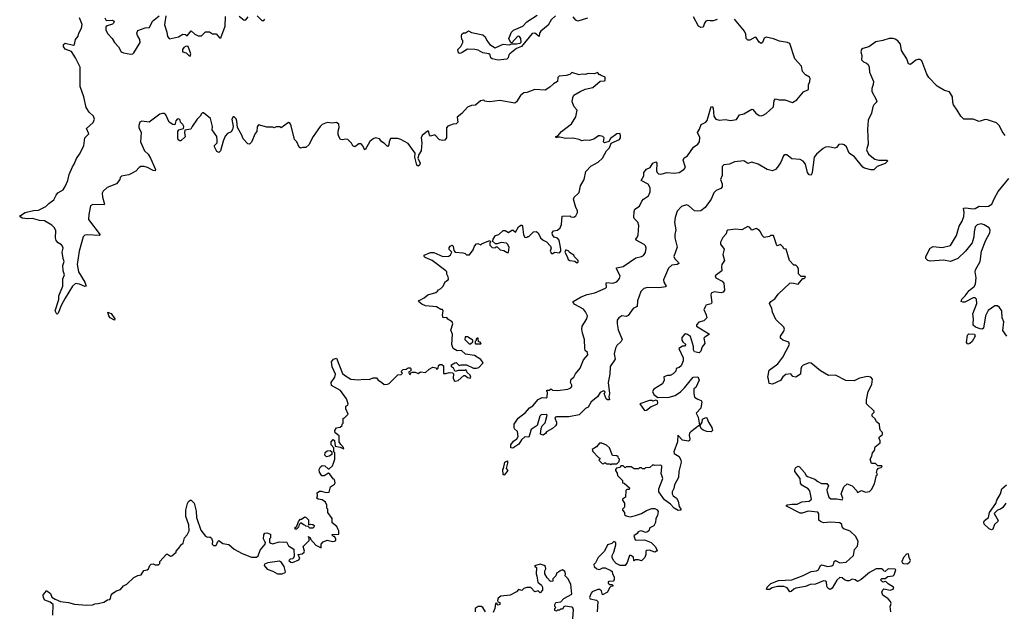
# Model space of a CAD drawing. Extents: x 2535812 to 2752880, y 540738 to 728399.
# Tile 16 of 213: x 2561550 to 2571171, y 626179 to 631957. Entities that reach past the tile are written whole.
import ezdxf

# ---------------------------------------------------------------- set-up
doc = ezdxf.new("R2010")
doc.units = 0

msp = doc.modelspace()

# ---------------------------------------------------------------- linework, layer by layer
at = {"layer": '0CON20XD'}
for points in [[(2562382.5, 631975), (2562395, 631950), (2562455, 631952.5), (2562471.7, 631941.7), (2562467.5, 631925), (2562457.5, 631915), (2562405, 631898), (2562393.3, 631886.7), (2562392.2, 631855), (2562409.7, 631819.7), (2562453.3, 631775), (2562475, 631736.2), (2562515, 631690.8), (2562542.5, 631645), (2562565, 631634.2), (2562635, 631620), (2562655.9, 631624.1), (2562665, 631632.5), (2562726.2, 631735), (2562723.9, 631763.9), (2562701.7, 631801.7), (2562693.3, 631825), (2562705, 631852.5), (2562775, 631878), (2562818.8, 631881.2), (2562848.6, 631941.4), (2562914, 631995)], [(2562976.7, 631995), (2562966.4, 631906.4), (2562987.5, 631835), (2562993, 631793), (2563015, 631770), (2563101.7, 631788.3), (2563145, 631817.5), (2563171.7, 631811.7), (2563185, 631800), (2563225, 631850), (2563260, 631815), (2563295, 631800), (2563325, 631800), (2563365, 631840), (2563405, 631840), (2563435, 631820), (2563468.3, 631818.3), (2563501.7, 631781.7), (2563515, 631780), (2563557, 631893), (2563560.7, 631989.3)], [(2563695, 631992.5), (2563743, 631953), (2563760, 631955), (2563783.6, 631986.4)], [(2563870, 631995), (2563915, 631950), (2563935, 631950), (2563946.7, 631963.3)], [(2566785, 631994.3), (2566743.3, 631956.7), (2566713.3, 631905), (2566642.9, 631845), (2566630.6, 631825), (2566626.1, 631793.9), (2566585, 631826.9), (2566557.4, 631822.6), (2566453.3, 631695), (2566403.2, 631676.8), (2566338, 631625), (2566330, 631615), (2566324, 631585), (2566308.9, 631571.1), (2566225, 631560.6), (2566165, 631574.3), (2566154.2, 631585), (2566146.2, 631615), (2566134.2, 631624.2), (2566075, 631632.5), (2566029.5, 631659.5), (2565997.7, 631667.7), (2565925, 631670), (2565875, 631637.5), (2565855, 631627.5), (2565845, 631630), (2565833, 631643), (2565830, 631665), (2565860, 631695), (2565880, 631735), (2565880, 631755), (2565870, 631765), (2565867.5, 631795), (2565870, 631815), (2565885, 631827.5), (2565905, 631830), (2565935, 631850), (2565965, 631832.5), (2566075, 631808.8), (2566098.8, 631788.8), (2566115, 631752.5), (2566143.3, 631715), (2566195, 631681.2), (2566275, 631718.8), (2566335, 631712), (2566357, 631723), (2566405, 631720.8), (2566441.7, 631728.3), (2566450.7, 631739.3), (2566446.1, 631773.9), (2566435, 631793.3), (2566425, 631796.2), (2566415, 631793.3), (2566358.3, 631731.7), (2566345, 631737.5), (2566330, 631775), (2566354, 631835), (2566373.6, 631856.4), (2566465, 631892.9), (2566505.6, 631935), (2566607.6, 632002.4)], [(2567098.9, 631971.1), (2567005, 631944.4), (2566985, 631954.2), (2566956.4, 631986.4)], [(2568365, 631960), (2568325, 631945.6), (2568296.5, 631946.5), (2568275, 631948.9), (2568255, 631942.9), (2568241.1, 631925), (2568226.8, 631883.2), (2568205, 631880), (2568183.7, 631893.7), (2568133.6, 631985)], [(2563480.7, 630780.7), (2563477.7, 630817.7), (2563431.2, 630881.2), (2563432.5, 630915), (2563415, 630992.5), (2563345, 631046.7), (2563335, 631046.7), (2563325, 631037.5), (2563313.3, 631015), (2563284, 630985), (2563234.5, 630915.5), (2563222.9, 630887.1), (2563163.3, 630876.7), (2563158.8, 630855), (2563166, 630814), (2563125, 630772.5), (2563113.3, 630773.3), (2563100, 630785), (2563093.9, 630806.1), (2563093.8, 630866.2), (2563105, 630882.5), (2563150, 630895), (2563153.3, 630915), (2563144.1, 630934.1), (2563122.5, 630955), (2563117, 630977), (2563105, 630990), (2563090, 630985), (2563075, 630970), (2563065, 630930), (2563045, 630932.5), (2563010, 630955), (2562979.3, 631029.3), (2562961.7, 631041.7), (2562945, 631042.5), (2562920, 631035), (2562815, 630957.5), (2562743, 630967), (2562722.5, 630955), (2562712.5, 630925), (2562713, 630903), (2562737.5, 630855), (2562730, 630765), (2562770, 630675), (2562803.9, 630643.9), (2562827.5, 630605), (2562876.4, 630493.6), (2562875, 630482.5), (2562855, 630483.3), (2562797.5, 630515), (2562765, 630523.3), (2562735, 630522.5), (2562717, 630513), (2562685, 630477.5), (2562637, 630453), (2562616.4, 630443.6), (2562545, 630430), (2562533, 630417), (2562530, 630395), (2562496.4, 630353.6), (2562405, 630318.8), (2562366.4, 630283.6), (2562357, 630263), (2562357.5, 630225), (2562380, 630155), (2562375, 630150), (2562265, 630152.5), (2562241.7, 630138.3), (2562224, 630055), (2562223.3, 630005), (2562337.5, 629855), (2562325, 629850), (2562212.7, 629857.3), (2562188, 629852), (2562171.2, 629835), (2562130.8, 629695), (2562112.9, 629565), (2562124.1, 629494.1), (2562186.2, 629395), (2562200, 629355), (2562185, 629350), (2562133.8, 629373.8), (2562095, 629380), (2562065, 629353.3), (2561994.3, 629235.7), (2561954, 629165), (2561925, 629090), (2561915, 629082.5), (2561908.3, 629088.3), (2561898, 629115), (2561932.5, 629225), (2561930.9, 629259.1), (2561972.7, 629355), (2561970.8, 629425), (2561986.7, 629465), (2561974, 629505), (2561972.5, 629555), (2561986, 629595), (2561974, 629625), (2561964, 629685), (2561973.3, 629725), (2561968.8, 629745), (2561959.5, 629759.5), (2561925, 629777.5), (2561905, 629800), (2561900, 629825), (2561902.5, 629895), (2561890, 629925), (2561865, 629950), (2561793.9, 629993.9), (2561745, 629995.5), (2561675, 630014.4), (2561625, 630011.9), (2561575, 630019.2), (2561550, 630035), (2561556.7, 630045), (2561605, 630072.5), (2561685, 630094), (2561735, 630097.5), (2561805, 630132.5), (2561835, 630162.5), (2561883, 630197), (2561907, 630243), (2561923.9, 630266.1), (2561973.9, 630296.1), (2561995, 630326.7), (2562020.8, 630385), (2562034.2, 630445.8), (2562065, 630520), (2562083.6, 630546.4), (2562105, 630602.5), (2562135, 630642.5), (2562175.9, 630724.1), (2562187.5, 630805), (2562226.4, 630843.6), (2562202.5, 630895), (2562266.4, 630953.6), (2562280, 630985), (2562272.5, 631015), (2562230, 631055), (2562198.3, 631098.3), (2562176.7, 631205), (2562140, 631305), (2562142.5, 631495), (2562096.1, 631586.1), (2562056.4, 631646.4), (2561995, 631670), (2561977.5, 631695), (2561977.5, 631715), (2561995, 631726.7), (2562075, 631707.5), (2562086.4, 631713.6), (2562096.7, 631765), (2562120, 631795), (2562127.5, 631825), (2562153.3, 631875), (2562160.5, 631910.5), (2562132.9, 631975)], [(2569400.8, 630699.2), (2569334.8, 630645.2), (2569313.8, 630615), (2569294.2, 630465), (2569282.5, 630437.5), (2569265, 630443.3), (2569248.1, 630465), (2569228.8, 630545), (2569205, 630575.5), (2569175, 630591.8), (2569095, 630596.7), (2569045, 630636), (2569025, 630635.8), (2569011.7, 630628.3), (2568985.9, 630564.1), (2568955, 630515.8), (2568935, 630494.3), (2568905, 630481.2), (2568855, 630493.3), (2568767.1, 630547.1), (2568705, 630565.8), (2568665, 630553.8), (2568625, 630580), (2568535, 630570), (2568485, 630546.4), (2568431.5, 630538.5), (2568415, 630522.5), (2568414.2, 630435), (2568396, 630395), (2568414, 630355), (2568414, 630325), (2568401.7, 630308.3), (2568355, 630288.5), (2568332.9, 630265), (2568305, 630204.2), (2568247.9, 630122.1), (2568205, 630090), (2568174.3, 630085.7), (2568145, 630089.4), (2568088.2, 630138.2), (2568065, 630148), (2568017, 630133), (2567975, 630088.2), (2567953.3, 630025), (2567949.7, 629975), (2567962.7, 629905), (2567951.5, 629858.5), (2567950.6, 629825), (2567974, 629735), (2567940.9, 629645), (2567951.2, 629621.2), (2567988, 629585), (2567991.2, 629575), (2567975, 629566.9), (2567920.5, 629559.5), (2567889.5, 629530.5), (2567840.9, 629415), (2567843.8, 629393.8), (2567866.2, 629355), (2567863.3, 629346.7), (2567795, 629338.5), (2567685, 629340.3), (2567648.8, 629331.2), (2567618.9, 629301.1), (2567585, 629210), (2567583, 629157), (2567544, 629136), (2567495, 629068.6), (2567475, 629058.1), (2567435, 629064.4), (2567405.8, 629044.2), (2567389.1, 629020.9), (2567386.5, 628985), (2567397.6, 628927.6), (2567436, 628835), (2567426, 628815), (2567385.9, 628774.1), (2567372.7, 628747.3), (2567360, 628695), (2567367.2, 628642.8), (2567318.8, 628571.2), (2567316.9, 628495), (2567300, 628415), (2567313.3, 628305), (2567306.7, 628275), (2567312.5, 628245), (2567295, 628244), (2567280, 628255), (2567260, 628305), (2567270, 628315), (2567267.5, 628325), (2567255, 628332.5), (2567223.3, 628315), (2567196.7, 628275), (2567134.2, 628225), (2567105, 628173.8), (2567079.2, 628160.8), (2567015, 628096.2), (2566915, 628078.6), (2566795, 628078.8), (2566784.1, 628075.9), (2566780, 628065), (2566796, 628025), (2566794, 628005), (2566785, 627990), (2566755, 627963.3), (2566697, 627933), (2566687.5, 627915), (2566665, 627897.5), (2566638.3, 627908.3), (2566646.7, 627965), (2566655, 627990), (2566685, 628020), (2566702.5, 628095), (2566695, 628102.5), (2566645, 628097.5), (2566632.5, 628085), (2566607.5, 627995), (2566547, 627953), (2566525, 627880), (2566485, 627882.5), (2566452.5, 627855), (2566428.3, 627811.7), (2566369.3, 627770.7), (2566350, 627775), (2566347.5, 627805), (2566375, 627840), (2566408, 627862), (2566420, 627885), (2566412.5, 627935), (2566385, 627962.5), (2566380, 627975), (2566381.2, 628005), (2566420, 628065), (2566490.9, 628119.1), (2566530, 628165), (2566564.4, 628185.6), (2566615, 628247.5), (2566653.6, 628266.4), (2566695, 628262.5), (2566705, 628270), (2566707.5, 628317.5), (2566700, 628325), (2566701.7, 628338.3), (2566725, 628340), (2566735, 628350), (2566745, 628350), (2566755, 628340), (2566805, 628336.7), (2566905, 628347.5), (2566935, 628360), (2566945.9, 628374.1), (2566946.4, 628386.4), (2566933.3, 628415), (2566937.5, 628445), (2566963.9, 628466.1), (2566981.3, 628498.7), (2567025.8, 628554.2), (2567058.8, 628635), (2567102.5, 628685), (2567097.5, 628705), (2567076.7, 628725), (2567071.2, 628745), (2567070, 628835), (2567050, 628895), (2567043.8, 628935), (2567046.7, 628965), (2567092, 629035), (2567097.5, 629065), (2567078.6, 629105), (2567059.1, 629129.1), (2566975, 629176), (2566956.7, 629195), (2566956.7, 629205), (2567035, 629248.9), (2567095, 629271.9), (2567169.9, 629290.1), (2567275, 629334.3), (2567284.3, 629345.7), (2567280.8, 629379.2), (2567285, 629388.8), (2567345, 629384.5), (2567385, 629397.1), (2567410.6, 629429.4), (2567416.9, 629455), (2567380, 629525), (2567382.5, 629535), (2567445, 629548), (2567570.3, 629629.7), (2567625.9, 629644.1), (2567645, 629655.6), (2567665, 629682.9), (2567672.8, 629725), (2567665, 629749.2), (2567652.6, 629762.6), (2567572, 629805), (2567570, 629815), (2567586, 629835), (2567592.5, 629855), (2567598.3, 629948.3), (2567589.7, 629979.7), (2567553.3, 630015), (2567550, 630025), (2567554, 630085), (2567562, 630105), (2567605, 630136.2), (2567627.8, 630185), (2567644.3, 630205), (2567695, 630235.8), (2567710.7, 630275), (2567709.1, 630315), (2567691, 630351), (2567623.3, 630385), (2567648.8, 630431.2), (2567650, 630465), (2567675, 630496.2), (2567710, 630515), (2567737.5, 630555), (2567765, 630567.5), (2567776.7, 630555), (2567770.9, 630480.9), (2567777.5, 630465), (2567792.8, 630452.8), (2567815, 630450), (2567875, 630463.8), (2567945, 630458.2), (2567994, 630465), (2568038.9, 630495), (2568056, 630515), (2568031.8, 630585), (2568043.2, 630606.7), (2568075, 630626.2), (2568135, 630710.7), (2568177.1, 630742.9), (2568193.3, 630765), (2568196.3, 630806.3), (2568172.9, 630855), (2568191.9, 630888.1), (2568207.1, 630932.9), (2568254, 630955), (2568268.3, 630971.7), (2568305, 631110), (2568315, 631106.7), (2568325, 631092.5), (2568334, 631014), (2568352.9, 630985), (2568385, 630974.6), (2568445, 630980.9), (2568495, 630972.5), (2568555, 630982.5), (2568583.4, 631026.6), (2568625, 631037.9), (2568705, 631083.1), (2568715, 631080), (2568743.5, 631045), (2568775, 631020.9), (2568795, 631017.1), (2568815, 631023.8), (2568845, 631042.1), (2568915.5, 631105), (2568923.1, 631166.9), (2568935, 631183.8), (2568970, 631175), (2569025, 631173.8), (2569102.5, 631147.5), (2569142, 631175), (2569208.7, 631251.3), (2569258, 631275), (2569258.7, 631321.3), (2569271.9, 631355), (2569273.8, 631383.8), (2569266.7, 631396.7), (2569228.3, 631418.3), (2569200, 631450), (2569188.1, 631505), (2569123.8, 631575), (2569074.4, 631724.4), (2569053.7, 631733.7), (2568975, 631746.7), (2568915, 631770.9), (2568845, 631788.2), (2568823.6, 631776.4), (2568806.5, 631733.5), (2568795, 631725.8), (2568775, 631739.2), (2568745, 631783.8), (2568735, 631786.7), (2568685, 631757.1), (2568665, 631755.8), (2568648.1, 631775), (2568645.6, 631815), (2568632.5, 631845), (2568535, 631961.4)], [(2563215, 631602.5), (2563221.2, 631625), (2563196, 631696), (2563175, 631698.8), (2563153.2, 631686.8), (2563140, 631665), (2563141.2, 631645), (2563175, 631633.3), (2563205, 631603.3), (2563215, 631602.5)], [(2571177.9, 630825), (2571151.2, 630865), (2571125, 630921.1), (2571095, 630950.4), (2571005, 630980.5), (2570985, 630981.1), (2570925, 630961.5), (2570865, 630984.3), (2570775, 630986), (2570745.8, 631015), (2570710, 631075), (2570674.2, 631125), (2570667.1, 631147.1), (2570663.8, 631205), (2570635, 631251.1), (2570585, 631265.4), (2570515, 631308.6), (2570431.8, 631391.8), (2570412.5, 631425), (2570366.3, 631556.3), (2570345, 631568.9), (2570325, 631570), (2570305, 631561.8), (2570255, 631519.4), (2570235.6, 631525.6), (2570217.1, 631575), (2570166.2, 631655), (2570157.2, 631717.2), (2570130.6, 631750.6), (2570105, 631766.8), (2570083.2, 631773.2), (2570045, 631772.9), (2569985, 631753.1), (2569915, 631742.7), (2569847.1, 631692.9), (2569788.6, 631675), (2569774.5, 631665), (2569769.5, 631645), (2569777, 631607), (2569776.7, 631565), (2569794.2, 631545), (2569825, 631534.3), (2569840.9, 631520.9), (2569851.1, 631495), (2569852.7, 631445), (2569861.6, 631421.6), (2569892.5, 631355), (2569890, 631325), (2569875.8, 631285), (2569875.8, 631255), (2569919.1, 631179.1), (2569923.6, 631156.4), (2569895, 631126.2), (2569884.5, 631105.5), (2569874.5, 631045.5), (2569841.1, 630975), (2569834.4, 630885), (2569839.1, 630740.9), (2569822.5, 630685), (2569845, 630643.3), (2569904.3, 630594.3), (2569945, 630584), (2570025, 630586.7), (2570030, 630575), (2570005, 630551.2), (2569927.7, 630522.3), (2569895, 630490), (2569865, 630491.2), (2569805, 630507.1), (2569788.3, 630518.3), (2569708.3, 630618.3), (2569656, 630655), (2569628.6, 630715), (2569605, 630734.3), (2569585, 630741.4), (2569555, 630739.2), (2569530, 630710), (2569516.3, 630703.7), (2569455, 630716.9), (2569425, 630711.8), (2569400.8, 630699.2)], [(2564613.9, 627473.9), (2564579.3, 627519.3), (2564567, 627527), (2564525, 627502), (2564502.5, 627502.5), (2564478.3, 627538.3), (2564476.2, 627565), (2564489.5, 627590.5), (2564506.4, 627603.6), (2564530.7, 627600.7), (2564565, 627570), (2564575, 627570), (2564605, 627600), (2564617.5, 627625), (2564630, 627665), (2564630, 627725), (2564620, 627735), (2564620, 627775), (2564592.5, 627805), (2564592.5, 627835), (2564611.7, 627858.3), (2564627, 627847), (2564631.7, 627791.7), (2564681.7, 627781.7), (2564717.5, 627765), (2564715, 627780), (2564687, 627807), (2564672.5, 627835), (2564671.7, 627891.7), (2564631.7, 627921.7), (2564630, 627945), (2564645, 627970), (2564681.7, 627978.3), (2564700, 627995), (2564700, 628005), (2564710, 628015), (2564710, 628065), (2564725, 628070), (2564760, 628105), (2564737.5, 628155), (2564738.3, 628181.7), (2564756.4, 628193.6), (2564760, 628205), (2564743.3, 628255), (2564685.7, 628335.7), (2564596.7, 628385), (2564593.8, 628415), (2564630, 628465), (2564635.8, 628495), (2564602.5, 628565), (2564597.5, 628615), (2564615, 628642.5), (2564645, 628650), (2564705, 628502.5), (2564722.5, 628485), (2564785, 628447.5), (2564865, 628440), (2564905, 628447.5), (2564965, 628442.5), (2565005, 628457.5), (2565035, 628457.5), (2565052.5, 628435), (2565085, 628417.5), (2565110, 628395), (2565145, 628397.5), (2565160, 628405), (2565245, 628490), (2565278.3, 628491.7), (2565290, 628505), (2565280, 628515), (2565280, 628525), (2565298.3, 628541.7), (2565325, 628542.5), (2565345, 628557.5), (2565365, 628557.5), (2565371.7, 628551.7), (2565371.7, 628528.3), (2565350, 628515), (2565360, 628495), (2565365, 628492.5), (2565371.7, 628508.3), (2565387, 628513), (2565413, 628513), (2565445, 628500), (2565465, 628516.7), (2565515, 628512.5), (2565550, 628545), (2565588.3, 628561.7), (2565618.3, 628558.3), (2565625, 628540), (2565640, 628555), (2565641.7, 628578.3), (2565655, 628590), (2565675, 628590), (2565690, 628575), (2565691.7, 628501.7), (2565715, 628500), (2565745, 628510), (2565778.3, 628508.3), (2565787.5, 628497.5), (2565786.7, 628455), (2565793.9, 628433.9), (2565805, 628427.5), (2565835, 628433.3), (2565888.3, 628481.7), (2565901.7, 628481.7), (2565925, 628462.5), (2565950, 628455), (2565957.5, 628465), (2565950, 628485), (2565921.7, 628511.7), (2565920, 628525), (2565908.3, 628538.3), (2565895, 628530), (2565835, 628530), (2565805, 628520), (2565790, 628555), (2565770, 628565), (2565770, 628585), (2565803.3, 628606.7), (2565815, 628607.5), (2565845, 628580), (2565865, 628587.5), (2565915, 628586.7), (2565983, 628553), (2566015, 628552.5), (2566035, 628560), (2566077.5, 628605), (2566055, 628637.5), (2565995, 628677.5), (2565905, 628690), (2565867, 628727), (2565823.6, 628723.6), (2565787, 628747), (2565773.8, 628785), (2565778.8, 628885), (2565763.3, 628925), (2565782.5, 628985), (2565776.4, 629006.4), (2565733, 629033), (2565725, 629047.5), (2565686.7, 629046.7), (2565682, 629075), (2565688.8, 629108.8), (2565680, 629125), (2565665, 629127.5), (2565623, 629153), (2565515, 629162.5), (2565479.3, 629179.3), (2565447.5, 629205), (2565453.9, 629216.1), (2565500.7, 629239.3), (2565539.3, 629270.7), (2565615, 629293.3), (2565632.5, 629305), (2565640.7, 629319.3), (2565665, 629332.5), (2565685, 629352.5), (2565710, 629400), (2565737.5, 629415), (2565740, 629425), (2565737.5, 629445), (2565723, 629473), (2565722.5, 629495), (2565712.5, 629505), (2565578.8, 629605), (2565513.3, 629635), (2565503.3, 629645), (2565501.7, 629658.3), (2565565, 629683.3), (2565595, 629683.8), (2565686.1, 629643.9), (2565741.7, 629648.3), (2565759.5, 629660.5), (2565772.5, 629685), (2565745, 629713.3), (2565745, 629727.5), (2565755, 629744), (2565775, 629753.8), (2565786.7, 629745), (2565793, 629703), (2565805, 629686.7), (2565879.3, 629679.3), (2565902.5, 629672.5), (2565915, 629660), (2565945, 629660), (2565980.7, 629709.3), (2565993.3, 629745), (2566015, 629767.5), (2566025, 629770), (2566055, 629757.5), (2566069.3, 629770.7), (2566145, 629800), (2566150, 629785), (2566143, 629777), (2566142.5, 629755), (2566165, 629732.5), (2566195, 629730), (2566205, 629740), (2566215, 629740), (2566245, 629710), (2566281.7, 629701.7), (2566313, 629683), (2566327, 629683), (2566332.5, 629735), (2566317.5, 629765), (2566305, 629773.3), (2566255, 629782.5), (2566215, 629767.5), (2566198.3, 629768.3), (2566170, 629795), (2566176.7, 629815), (2566200.5, 629849.5), (2566230.5, 629859.5), (2566275, 629897.5), (2566295, 629897.5), (2566325, 629880), (2566358.3, 629901.7), (2566371.7, 629901.7), (2566395, 629882.5), (2566425, 629932.5), (2566445, 629950), (2566455, 629950), (2566461.7, 629941.7), (2566473.3, 629855), (2566485, 629832.5), (2566505, 629830), (2566515, 629840), (2566525, 629840), (2566570, 629885), (2566595, 629887.5), (2566616.2, 629876.2), (2566640, 629825), (2566665, 629803.3), (2566698.3, 629788.3), (2566737.5, 629745), (2566742.5, 629725), (2566734.3, 629695), (2566745, 629673.3), (2566758, 629672), (2566775, 629687.5), (2566825, 629681.2), (2566836.2, 629695), (2566836.7, 629715), (2566821.2, 629805), (2566805, 629823.3), (2566773.6, 629833.6), (2566756.4, 629856.4), (2566752.5, 629875), (2566766.4, 629893.6), (2566805, 629902.5), (2566832.5, 629925), (2566843, 629957), (2566851.7, 630038.3), (2566925, 630040), (2566935, 630032.5), (2566965, 630030), (2566985, 630040), (2567000, 630075), (2567000, 630095), (2566982.5, 630122.5), (2566960, 630205), (2566967.5, 630225), (2567002.5, 630255), (2567015, 630270), (2567031.2, 630335), (2567066.7, 630395), (2567083.3, 630475), (2567130, 630525), (2567201.2, 630565), (2567245, 630606.2), (2567282.9, 630675), (2567312.5, 630705), (2567329.7, 630750.3), (2567412.2, 630787.8), (2567421.4, 630805), (2567421.9, 630825), (2567414.3, 630844.3), (2567385, 630841.1), (2567323.3, 630796.7), (2567305, 630766), (2567263.6, 630753.6), (2567253.3, 630763.3), (2567260, 630805), (2567247, 630817), (2567223, 630823), (2567205, 630822.5), (2567158.3, 630791.7), (2567115, 630776.7), (2567075, 630780), (2567043.9, 630773.9), (2567015, 630787.5), (2566955, 630800), (2566885, 630795.8), (2566825, 630810), (2566805, 630810), (2566792.5, 630802.5), (2566790, 630815), (2566808.3, 630821.7), (2566845, 630866.2), (2566941.2, 630938.8), (2566985, 631010), (2566997.5, 631075), (2566966.4, 631106.4), (2566947.5, 631155), (2566953.6, 631196.4), (2566965, 631220), (2567025, 631256.7), (2567075, 631277.5), (2567150, 631295), (2567223, 631357), (2567265, 631360), (2567270, 631365), (2567270, 631395), (2567231.7, 631411.7), (2567225, 631420), (2567215, 631420), (2567195, 631440), (2567165, 631430), (2567105, 631432.5), (2567075, 631422.5), (2567045, 631426.7), (2567015, 631420), (2566945, 631440), (2566927, 631423), (2566889.3, 631410.7), (2566820, 631405), (2566808.3, 631391.7), (2566805, 631352.5), (2566765, 631331.2), (2566731.2, 631298.8), (2566685, 631268.9), (2566585, 631274), (2566505, 631247.1), (2566475, 631244), (2566443.8, 631216.2), (2566405, 631153.8), (2566388.8, 631141.2), (2566241.7, 631168.3), (2566145, 631156.2), (2566115, 631156.7), (2566095, 631162.5), (2566085, 631172.5), (2566054.1, 631165.9), (2566005, 631122.5), (2565965, 631120), (2565925, 631102.5), (2565869.5, 631040.5), (2565823.9, 631006.1), (2565830, 630955), (2565815, 630941.2), (2565784, 630936), (2565733.9, 630916.1), (2565719.3, 630900.7), (2565720, 630805), (2565705, 630780.8), (2565685, 630775.8), (2565652.5, 630782.5), (2565605, 630832.5), (2565565, 630820), (2565553, 630833), (2565545, 630870), (2565535, 630870), (2565482.5, 630825), (2565473.3, 630805), (2565480, 630755), (2565471.2, 630675), (2565450, 630640), (2565440, 630605), (2565464, 630555), (2565456, 630535), (2565445, 630526.7), (2565432, 630535), (2565412, 630615), (2565413.3, 630655), (2565345, 630746.7), (2565275, 630786.7), (2565245, 630796.2), (2565173.9, 630796.1), (2565160, 630765), (2565156.4, 630733.6), (2565145, 630717.5), (2565115, 630747.5), (2565087.5, 630765), (2565064.3, 630794.3), (2565025, 630802), (2565005, 630793.8), (2564972.8, 630767.2), (2564925, 630687.5), (2564918.3, 630688.3), (2564904, 630725), (2564885, 630744), (2564865, 630743.8), (2564823.9, 630713.9), (2564804.1, 630724.1), (2564790.7, 630750.7), (2564757.5, 630787.5), (2564735, 630791.2), (2564705, 630783.3), (2564685, 630787.5), (2564666.7, 630815), (2564661.2, 630835), (2564662.3, 630867.7), (2564672.5, 630905), (2564666.7, 630936.7), (2564645, 630952.5), (2564605, 630946.7), (2564555, 630952.5), (2564506.4, 630933.6), (2564485, 630912.5), (2564417.5, 630815), (2564376.7, 630735), (2564345, 630707.5), (2564315, 630710), (2564295, 630703.3), (2564281.2, 630711.2), (2564256.7, 630765), (2564235, 630787.5), (2564201.7, 630921.7), (2564193, 630943), (2564175, 630952.5), (2564105, 630902.5), (2564095, 630910), (2564055, 630910), (2564035, 630902.5), (2564025, 630907.5), (2563965, 630907.5), (2563885, 630930), (2563870.7, 630909.3), (2563866.7, 630865), (2563851.2, 630845), (2563815, 630760), (2563797, 630743), (2563780, 630745), (2563733.3, 630795), (2563720.7, 630830.7), (2563676.7, 630905), (2563672.5, 630965), (2563665, 630990), (2563645, 631010), (2563635, 631010), (2563623.3, 630985), (2563636.7, 630915), (2563630, 630885), (2563615, 630862.5), (2563580, 630845), (2563559.3, 630820.7), (2563538.3, 630771.7), (2563512.5, 630675), (2563495, 630660), (2563475, 630668.8), (2563454, 630715), (2563455, 630727.5), (2563480, 630755), (2563480.7, 630780.7)], [(2571194.2, 628865), (2571155, 628920), (2571166.9, 629005), (2571150.8, 629045), (2571145.7, 629115), (2571125, 629147.1), (2571105, 629160.8), (2571077.7, 629162.3), (2571012.6, 629117.4), (2570987.1, 629065), (2570965.9, 628944.1), (2570954, 628936), (2570935, 628937.1), (2570890, 628955), (2570867.5, 628975), (2570865.7, 628985), (2570870, 629035), (2570864.4, 629085), (2570901.9, 629185), (2570899.1, 629229.1), (2570885, 629239.4), (2570865, 629240), (2570785, 629199.4), (2570765, 629198), (2570750, 629205), (2570755, 629228.8), (2570789.6, 629260.4), (2570827.4, 629312.6), (2570875, 629352), (2570889.5, 629375), (2570896.1, 629435), (2570885.5, 629495), (2570888.2, 629515), (2570934.6, 629595), (2570948.2, 629695), (2570991.1, 629805), (2571030, 629875), (2571031.4, 629901.4), (2571024.2, 629925), (2570974, 629955), (2570945, 629963.6), (2570905.3, 629954.7), (2570885.6, 629935), (2570874.5, 629885), (2570873.5, 629835), (2570855, 629777.5), (2570791.1, 629695), (2570715, 629624.4), (2570645, 629594.5), (2570575, 629610), (2570445, 629599.2), (2570424.3, 629604.3), (2570403.6, 629623.6), (2570403.3, 629645), (2570447.5, 629725), (2570475, 629742.5), (2570565, 629730.8), (2570645, 629753.3), (2570705, 629850), (2570728, 629942), (2570759.3, 629990.7), (2570776.2, 630035), (2570778.6, 630075), (2570772.5, 630115), (2570795, 630119.2), (2570861.7, 630108.3), (2570885, 630113.8), (2570925, 630137.5), (2570982.9, 630132.9), (2571015, 630137.1), (2571048.1, 630155), (2571074.7, 630215.3), (2571111.9, 630278.1), (2571214.6, 630405)], [(2569147, 629547), (2569135, 629560), (2569115, 629560), (2569072.5, 629605), (2569040, 629715), (2569015, 629720), (2569010, 629735), (2568985, 629760), (2568955, 629750), (2568945, 629760), (2568915, 629850), (2568885, 629850), (2568875, 629840), (2568825, 629830), (2568805, 629850), (2568790, 629885), (2568777, 629897), (2568745, 629917.5), (2568705, 629902.5), (2568685, 629927.5), (2568665, 629936.7), (2568605, 629906.2), (2568545, 629910), (2568468, 629902), (2568460, 629895), (2568453.8, 629865), (2568420.9, 629829.1), (2568396.4, 629783.6), (2568398.8, 629765), (2568434.2, 629715), (2568419.4, 629665), (2568435.6, 629605), (2568411.2, 629565), (2568406.2, 629545), (2568410, 629505), (2568346.7, 629455), (2568353.3, 629435), (2568413.6, 629403.6), (2568430.8, 629385), (2568435.7, 629314.3), (2568425, 629296), (2568405, 629288.1), (2568335, 629300), (2568306.7, 629285), (2568303.8, 629265), (2568312.5, 629195), (2568305, 629182.5), (2568255, 629170), (2568252.5, 629155), (2568233.3, 629126.7), (2568256.7, 629075), (2568262.5, 629045), (2568235, 629016.7), (2568185, 629002.5), (2568163, 628977), (2568163, 628963), (2568290, 628885), (2568245, 628856.7), (2568236.2, 628845), (2568243.8, 628795), (2568219.3, 628760.7), (2568205, 628720), (2568187.5, 628702.5), (2568143.6, 628713.6), (2568133, 628733), (2568132.5, 628765), (2568105, 628862.5), (2568075, 628882.5), (2568055, 628887.5), (2568041.7, 628878.3), (2568018.3, 628851.7), (2568018.3, 628828.3), (2568030, 628810), (2568060, 628785), (2568045, 628770), (2568025, 628770), (2567990, 628745), (2568033, 628653), (2568032.5, 628625), (2568012.5, 628575), (2567995, 628560), (2567965, 628550), (2567960, 628525), (2567935, 628497.5), (2567905, 628482.5), (2567878.3, 628481.7), (2567845, 628470), (2567847.5, 628435), (2567829.3, 628400.7), (2567745, 628347.5), (2567732.5, 628325), (2567747.5, 628295), (2567785, 628267.5), (2567895, 628270), (2567955, 628287.5), (2568006.4, 628323.6), (2568045, 628360), (2568130, 628465), (2568175, 628470), (2568187.5, 628435), (2568157.5, 628365), (2568138.3, 628351.7), (2568136.2, 628305), (2568145, 628270), (2568175, 628250.8), (2568208.3, 628238.3), (2568216.7, 628225), (2568207, 628163), (2568160, 628115), (2568180, 628075), (2568191.7, 627998.3), (2568107, 627933), (2568095, 627917.5), (2568090, 627895), (2568098, 627862), (2568093.6, 627846.4), (2568085, 627840), (2568025, 627850), (2567981.7, 627898.3), (2567978.8, 627835), (2567940, 627735), (2567945, 627721.2), (2567992.3, 627692.3), (2568011.2, 627655), (2568013.6, 627636.4), (2567989.2, 627545), (2567988.6, 627485), (2567947.1, 627415), (2567941.2, 627378.8), (2567926.2, 627345), (2567926.2, 627325), (2567935, 627306.7), (2567967.5, 627285), (2567982.5, 627255), (2567993, 627203), (2568010, 627175), (2568010, 627165), (2567985, 627162.5), (2567945, 627187.5), (2567910, 627225), (2567848.9, 627268.9), (2567794.1, 627344.1), (2567793.8, 627375), (2567834, 627475), (2567819.2, 627525), (2567825.7, 627585), (2567825, 627596.7), (2567815, 627605.8), (2567755, 627602.5), (2567735, 627610), (2567707, 627583), (2567665, 627580), (2567655, 627570), (2567635, 627570), (2567625, 627580), (2567605, 627580), (2567595, 627570), (2567555, 627570), (2567525, 627590), (2567475, 627590), (2567465, 627580), (2567445, 627600), (2567425, 627600), (2567418.3, 627581.7), (2567383, 627577), (2567370, 627565), (2567370, 627555), (2567387, 627527), (2567390, 627505), (2567440, 627455), (2567440, 627435), (2567455, 627430), (2567510, 627385), (2567505, 627370), (2567483, 627367), (2567471.7, 627358.3), (2567470, 627295), (2567440, 627275), (2567440, 627265), (2567460, 627235), (2567460, 627195), (2567440, 627175), (2567440, 627165), (2567460, 627145), (2567460, 627125), (2567475, 627110), (2567515, 627102.5), (2567567, 627113), (2567625, 627132.5), (2567675, 627162.5), (2567727, 627183), (2567755, 627182.5), (2567779.3, 627169.3), (2567787.5, 627155), (2567781.2, 627115), (2567766.2, 627085), (2567762.5, 627045), (2567746.4, 627013.6), (2567707.5, 626995), (2567696.7, 626965), (2567685, 626953.3), (2567665, 626948.8), (2567625, 626964), (2567608.8, 626961.2), (2567593.3, 626955), (2567583, 626937), (2567550, 626915), (2567565, 626877.5), (2567572.3, 626872.3), (2567655, 626876.7), (2567720.5, 626850.5), (2567760.5, 626810.5), (2567777.5, 626775), (2567773.6, 626766.4), (2567755, 626756.2), (2567705, 626776), (2567676.4, 626773.6), (2567667.5, 626765), (2567667.5, 626735), (2567657, 626703), (2567625, 626672.5), (2567595, 626682.5), (2567565, 626680), (2567555, 626672.5), (2567550, 626675), (2567546.4, 626706.4), (2567520, 626725), (2567507, 626723), (2567486.7, 626655), (2567465, 626627.5), (2567417, 626627), (2567377, 626647), (2567352.5, 626675), (2567337.5, 626705), (2567337.5, 626725), (2567356.7, 626755), (2567376.4, 626826.4), (2567375, 626850), (2567355, 626860), (2567335, 626840), (2567293.6, 626826.4), (2567264.1, 626765.9), (2567203.3, 626705), (2567177, 626653), (2567160, 626635), (2567162.5, 626615), (2567190, 626595), (2567215, 626587.5), (2567248.3, 626601.7), (2567271.7, 626601.7), (2567327, 626577), (2567338.3, 626568.3), (2567342.5, 626545), (2567360, 626515), (2567360, 626485), (2567348.3, 626471.7), (2567305, 626470), (2567300, 626465), (2567300, 626455), (2567315, 626440), (2567335, 626440), (2567350, 626425), (2567325, 626420), (2567311.7, 626408.3), (2567293, 626367), (2567245, 626340), (2567235, 626380), (2567215, 626392.5), (2567198.3, 626391.7), (2567145, 626370), (2567133, 626357), (2567118.8, 626315), (2567125, 626300), (2567185, 626288.8), (2567200, 626275), (2567193.3, 626175)], [(2566995, 629582.5), (2567008.3, 629591.7), (2567006.7, 629605), (2566971.7, 629641.7), (2566965, 629657.5), (2566923.6, 629683.6), (2566915, 629697.5), (2566885, 629710), (2566877.5, 629685), (2566900, 629645), (2566907.5, 629615), (2566925, 629603.8), (2566975, 629600), (2566995, 629582.5)], [(2570061.4, 626175), (2570054, 626225), (2570064.2, 626255), (2570058.1, 626275), (2570035, 626302), (2569983.3, 626335), (2569973.8, 626365), (2569982.7, 626387.3), (2569995, 626396.7), (2570055, 626386.2), (2570085, 626393.3), (2570092.5, 626405), (2570087.5, 626415), (2570035.9, 626445.9), (2570015, 626467.5), (2570005, 626470), (2569985, 626462.5), (2569960, 626485), (2569975, 626500), (2570005, 626500), (2570033, 626517), (2570084.1, 626525.9), (2570093.9, 626536.1), (2570107.5, 626575), (2570110, 626585), (2570105, 626590), (2570035, 626593.3), (2570005, 626567.5), (2569995, 626570), (2569987.5, 626585), (2569970, 626595), (2569920, 626595), (2569852.9, 626557.1), (2569771.8, 626488.2), (2569735, 626470), (2569712.5, 626485), (2569685, 626492.5), (2569655, 626475.8), (2569635, 626475.8), (2569610, 626485), (2569585, 626506.7), (2569565, 626510), (2569535, 626482), (2569489.2, 626405), (2569475, 626394), (2569465, 626392), (2569446.2, 626405), (2569436, 626425), (2569433.3, 626465), (2569424, 626474), (2569405, 626475.7), (2569325, 626443.3), (2569275, 626441.1), (2569229.4, 626420.6), (2569135, 626404.4), (2569114, 626395), (2569088, 626372), (2569075, 626370), (2569047.7, 626407.7), (2569015, 626422.2), (2568955, 626420.6), (2568901.7, 626408.3), (2568875, 626391.2), (2568855, 626390), (2568847.5, 626395), (2568852.5, 626415), (2568889.5, 626450.5), (2568965, 626480), (2569095, 626487.1), (2569205, 626528.1), (2569285, 626567.8), (2569336.7, 626575), (2569355.8, 626585), (2569374.5, 626625.5), (2569385, 626632), (2569445, 626616), (2569485, 626621.4), (2569502, 626635), (2569508.8, 626665), (2569520, 626675), (2569565, 626653.3), (2569625, 626658.6), (2569697.5, 626725), (2569708.3, 626781.7), (2569737.5, 626815), (2569741.7, 626861.7), (2569719.3, 626909.3), (2569665, 626960), (2569602.5, 626985), (2569587.5, 627005), (2569583.3, 627025), (2569565, 627043.3), (2569475, 627049.2), (2569405, 627044.3), (2569374.4, 627054.4), (2569357.3, 627067.3), (2569359.5, 627129.5), (2569347.3, 627147.3), (2569255, 627156.7), (2569195, 627136.7), (2569175, 627135.6), (2569042.5, 627205), (2569042.5, 627215), (2569051.7, 627218.3), (2569095, 627225.7), (2569145.6, 627224.4), (2569190.9, 627249.1), (2569262.5, 627255), (2569286, 627275), (2569270, 627355), (2569253.6, 627373.6), (2569191.4, 627411.4), (2569180.8, 627430.8), (2569175.9, 627475.9), (2569124.3, 627544.3), (2569123.8, 627565), (2569135, 627583.8), (2569155, 627596.2), (2569170.5, 627590.5), (2569217.5, 627535), (2569233.6, 627503.6), (2569246.4, 627496.4), (2569317.7, 627467.7), (2569347.5, 627445), (2569385, 627428), (2569436.4, 627426.4), (2569452.5, 627405), (2569437.5, 627365), (2569440, 627345), (2569457.5, 627295), (2569475, 627277.5), (2569535, 627278.8), (2569585, 627267.5), (2569593.3, 627285), (2569576.7, 627325), (2569603.3, 627395), (2569635, 627423.3), (2569683.3, 627405), (2569730, 627355), (2569735, 627340), (2569775, 627357.5), (2569815, 627342.5), (2569855, 627347.5), (2569872.5, 627367.5), (2569902.5, 627425), (2569923, 627507), (2569930, 627515), (2569922.5, 627535), (2569928.3, 627561.7), (2569941.7, 627578.3), (2569967, 627583), (2569977.5, 627592.5), (2569975, 627600), (2569935, 627600), (2569911.7, 627621.7), (2569873.9, 627623.9), (2569860, 627665), (2569876.7, 627695), (2569883.9, 627726.1), (2569901.7, 627748.3), (2569910, 627785), (2569957, 627823), (2569957.5, 627845), (2569946.7, 627865), (2569949.3, 627880.7), (2569980, 627905), (2569980, 627925), (2569960, 627945), (2569953, 627963), (2569950, 628005), (2569920.7, 628030.7), (2569908.3, 628058.3), (2569880, 628085), (2569880, 628105), (2569900, 628125), (2569900, 628135), (2569822.5, 628205), (2569823.3, 628245), (2569841.2, 628325), (2569877.5, 628395), (2569881.2, 628445), (2569865, 628466), (2569835, 628473.1), (2569755.6, 628454.4), (2569705, 628430), (2569623.6, 628433.6), (2569520, 628485), (2569453.3, 628483.3), (2569375, 628527.5), (2569285, 628602.5), (2569265, 628606.7), (2569205, 628583.3), (2569190, 628565), (2569183.3, 628545), (2569180, 628495), (2569135, 628466.7), (2569103, 628473), (2569085, 628497.5), (2569035, 628492.5), (2569005, 628467.5), (2568985, 628432.5), (2568905, 628398), (2568874, 628404), (2568868, 628445), (2568858.8, 628465), (2568873.8, 628535), (2568956.2, 628595), (2569005, 628661.2), (2569073.3, 628785), (2569065, 628806.7), (2569006.1, 628826.1), (2568982.5, 628845), (2568982.5, 628865), (2569016.7, 628915), (2569023.3, 628935), (2569015, 628952.5), (2568939.3, 629029.3), (2568905, 629100), (2568898.8, 629135), (2568876.7, 629185), (2568890, 629205), (2568929.5, 629230.5), (2568962.5, 629275), (2569075, 629382.5), (2569095, 629387.5), (2569157, 629373), (2569201.7, 629428.3), (2569215, 629430), (2569228.3, 629441.7), (2569225, 629450), (2569185, 629450), (2569160, 629475), (2569160, 629525), (2569147, 629547)], [(2562475, 629022.9), (2562434.7, 629044.7), (2562420.9, 629065), (2562410.8, 629099.2), (2562445, 629087.8), (2562478.1, 629035), (2562475, 629022.9)], [(2565955, 628790), (2565978.3, 628811.7), (2565978.3, 628828.3), (2565925, 628860), (2565901.7, 628858.3), (2565900, 628835), (2565941.7, 628791.7), (2565955, 628790)], [(2566055, 628790), (2566060, 628795), (2566048.3, 628808.3), (2566031.7, 628811.7), (2566030, 628845), (2566023, 628847), (2566011.7, 628838.3), (2566010, 628825), (2566000, 628815), (2566000, 628795), (2566005, 628790), (2566055, 628790)], [(2570815, 628788.8), (2570802, 628805), (2570812.5, 628875), (2570825, 628887.5), (2570880, 628885), (2570886.7, 628865), (2570856.2, 628815), (2570835, 628793.3), (2570815, 628788.8)], [(2567655, 628140), (2567675, 628142.5), (2567721.7, 628178.3), (2567777.7, 628202.3), (2567786.2, 628215), (2567783, 628233), (2567765, 628240), (2567735, 628230), (2567726.4, 628236.4), (2567705, 628236.7), (2567610, 628205), (2567655, 628140)], [(2568305, 627931.2), (2568265, 627935.8), (2568228.8, 627948.8), (2568212, 627962), (2568200, 627985), (2568200, 627995), (2568217.5, 628025), (2568222.5, 628055), (2568255, 628072.5), (2568265, 628070), (2568281.2, 628025), (2568314, 627975), (2568320, 627945), (2568305, 627931.2)], [(2564548.3, 627688.3), (2564533, 627703), (2564535, 627730), (2564555, 627747.5), (2564585, 627750), (2564600, 627735), (2564598.3, 627711.7), (2564575, 627692.5), (2564548.3, 627688.3)], [(2567325, 627610), (2567335, 627620), (2567385, 627620), (2567408.3, 627641.7), (2567410, 627665), (2567400, 627675), (2567398.3, 627688.3), (2567385, 627697.5), (2567341.7, 627701.7), (2567312.5, 627775), (2567285, 627802.5), (2567238.3, 627821.7), (2567215, 627820), (2567186.4, 627783.6), (2567145, 627757.5), (2567149.3, 627739.3), (2567205, 627680), (2567220, 627675), (2567220, 627665), (2567210, 627655), (2567241.7, 627621.7), (2567255, 627620), (2567265, 627630), (2567275, 627630), (2567285, 627620), (2567315, 627620), (2567325, 627610)], [(2566285, 627510), (2566273.9, 627513.9), (2566270, 627565), (2566277.5, 627575), (2566291.2, 627635), (2566315, 627650), (2566316.7, 627625), (2566302.5, 627575), (2566320, 627555), (2566285, 627510)], [(2561875, 626140), (2561876.7, 626245), (2561846.7, 626266.7), (2561796, 626286), (2561781.4, 626311.4), (2561780.3, 626339.7), (2561802.5, 626365), (2561805, 626380), (2561815, 626380), (2561851.2, 626351.2), (2561865, 626317.5), (2561895, 626297.5), (2561950, 626275), (2562026.1, 626266.1), (2562085, 626247.5), (2562205, 626237.5), (2562265, 626242.5), (2562285, 626252.5), (2562316.4, 626253.6), (2562371.7, 626268.3), (2562408.3, 626291.7), (2562430, 626295), (2562437, 626303), (2562443.3, 626336.7), (2562460, 626355), (2562495, 626377.5), (2562535, 626392.5), (2562563.6, 626426.4), (2562596.4, 626443.6), (2562665, 626507.5), (2562705, 626527.5), (2562736.4, 626533.6), (2562761.7, 626578.3), (2562797, 626583), (2562810, 626595), (2562820, 626625), (2562835, 626640), (2562855, 626642.5), (2562875, 626632.5), (2562907, 626633), (2562920, 626645), (2562920, 626665), (2562983.6, 626736.4), (2562995, 626737.5), (2563025, 626717.5), (2563035, 626720), (2563080, 626755), (2563080, 626765), (2563118.3, 626811.7), (2563120, 626825), (2563146.7, 626843.3), (2563160, 626895), (2563185.8, 626924.2), (2563207.5, 626965), (2563204.2, 627024.2), (2563174.2, 627104.2), (2563172, 627125), (2563173.3, 627165), (2563189.5, 627230.5), (2563199.5, 627250.5), (2563215, 627263.3), (2563225, 627263.3), (2563255.7, 627235), (2563273.9, 627156.1), (2563277.5, 627095), (2563320.5, 626970.5), (2563365, 626912.5), (2563385, 626902.5), (2563407, 626907), (2563423, 626893), (2563433.3, 626865), (2563430, 626835), (2563443, 626823), (2563465, 626820), (2563473, 626827), (2563485, 626860), (2563495, 626870), (2563535, 626840), (2563595, 626832), (2563646.4, 626786.4), (2563723.4, 626743.4), (2563815, 626708), (2563863.6, 626706.4), (2563880.7, 626719.3), (2563901.2, 626775), (2563950, 626835), (2563951.7, 626851.7), (2563945, 626860), (2563932.5, 626885), (2563936.7, 626925), (2563945, 626942.5), (2563965, 626946.7), (2564001.7, 626931.7), (2564000, 626895), (2563990, 626885), (2563990, 626855), (2564005, 626843.3), (2564025, 626837.5), (2564085, 626857.5), (2564135, 626852.5), (2564158.3, 626858.3), (2564177, 626817), (2564227, 626787), (2564232.5, 626715), (2564218.3, 626691.7), (2564193, 626687), (2564180, 626675), (2564199.3, 626659.3), (2564215, 626656.7), (2564278.8, 626681.2), (2564286.2, 626695), (2564272.5, 626735), (2564308.8, 626741.2), (2564330, 626755), (2564332.5, 626765), (2564318.3, 626811.7), (2564378.3, 626871.7), (2564380, 626900), (2564370, 626905), (2564375, 626910), (2564380, 626900), (2564388.3, 626898.3), (2564391.7, 626881.7), (2564443.6, 626823.6), (2564495, 626800), (2564496.7, 626835), (2564515, 626857.5), (2564555, 626872.5), (2564605, 626860), (2564627, 626863), (2564638.3, 626871.7), (2564640, 626885), (2564625, 626910), (2564615, 626910), (2564600, 626925), (2564605, 626930), (2564666.7, 626933.3), (2564667.5, 626965), (2564660, 626985), (2564647.7, 627007.7), (2564603, 627043), (2564602.5, 627085), (2564560, 627145), (2564560, 627175), (2564550, 627185), (2564550, 627215), (2564537.5, 627245), (2564505, 627267.5), (2564465, 627272.5), (2564453.3, 627285), (2564460, 627305), (2564457.5, 627335), (2564478.3, 627351.7), (2564495, 627352.5), (2564545, 627337.5), (2564575, 627342.5), (2564587.5, 627395), (2564625, 627420), (2564633.8, 627435), (2564626.7, 627465), (2564613.9, 627473.9)], [(2571185.8, 627234.2), (2571157, 627193), (2571134.2, 627175.8), (2571103.8, 627165), (2571071.9, 627135), (2571112, 627065), (2571108.8, 627055), (2571075, 627026), (2571059.4, 626980.6), (2571045, 626974), (2571022, 626985), (2570975, 627028.8), (2570970.9, 627049.1), (2570978, 627065), (2571016.2, 627095), (2571027.4, 627142.6), (2571088.3, 627231.7), (2571098.5, 627265), (2571133.5, 627325), (2571146.9, 627375), (2571190.5, 627415)], [(2564255, 626980), (2564241.7, 626981.7), (2564240, 626995), (2564258.3, 627011.7), (2564273, 627057), (2564295, 627080), (2564305, 627080), (2564335, 627100), (2564350, 627095), (2564371.7, 627071.7), (2564371.7, 627021.7), (2564395, 627030), (2564415, 627027.5), (2564426.4, 627016.4), (2564425, 627000), (2564415, 626990), (2564385, 626990), (2564368.3, 627008.3), (2564345, 627010), (2564335, 627020), (2564321.7, 627021.7), (2564305, 627040), (2564295, 627040), (2564280, 627025), (2564275, 627000), (2564255, 626980)], [(2570225, 626643.8), (2570247.7, 626662.3), (2570252.5, 626675), (2570240, 626705), (2570235, 626740), (2570215, 626737.5), (2570184.4, 626705.6), (2570170, 626665), (2570173.3, 626653.3), (2570186.1, 626646.1), (2570225, 626643.8)], [(2564115, 626543.3), (2564143, 626557), (2564146.7, 626565), (2564133.3, 626615), (2564107.5, 626655), (2564088.3, 626668.3), (2563975, 626653.3), (2563941.7, 626638.3), (2563940, 626625), (2563969.3, 626589.3), (2564025, 626571.2), (2564070, 626545), (2564115, 626543.3)], [(2566956.2, 626105), (2566962.3, 626192.3), (2566955, 626212.5), (2566945, 626220), (2566881.2, 626228.8), (2566867.5, 626222.5), (2566855, 626200), (2566835, 626200), (2566825, 626190), (2566805, 626190), (2566795, 626180), (2566780, 626185), (2566780, 626205), (2566790, 626215), (2566780, 626225), (2566777.5, 626245), (2566787.5, 626265), (2566838.3, 626271.7), (2566867.7, 626302.3), (2566945.8, 626345), (2566935.6, 626445), (2566905, 626500), (2566880, 626525), (2566882.5, 626545), (2566875, 626567.5), (2566855, 626582.5), (2566830, 626575), (2566815, 626560), (2566800, 626555), (2566790, 626525), (2566760, 626495), (2566758.3, 626471.7), (2566735, 626470), (2566702.5, 626505), (2566682.5, 626545), (2566680, 626575), (2566690, 626595), (2566687.5, 626615), (2566675, 626627.5), (2566635, 626637.5), (2566593, 626627), (2566580, 626615), (2566600, 626605), (2566597.5, 626545), (2566603.3, 626523.3), (2566613.3, 626463.3), (2566650, 626435), (2566657.5, 626415), (2566657.5, 626385), (2566635, 626360), (2566615, 626380), (2566585, 626370), (2566545, 626410), (2566505, 626410), (2566475, 626400), (2566455, 626382.5), (2566425, 626390), (2566405, 626367.5), (2566343.2, 626336.8), (2566252.3, 626327.7), (2566223.9, 626306.1), (2566220, 626285), (2566221.7, 626271.7), (2566240, 626265), (2566240, 626245), (2566225, 626240), (2566208.3, 626258.3), (2566200, 626255), (2566194, 626205), (2566175, 626167.5)], [(2566100, 626175), (2566076.7, 626215), (2566060, 626225), (2566030, 626225), (2566000, 626205), (2566000, 626175)]]:
    msp.add_lwpolyline(points, dxfattribs=at)

doc.saveas('drawing.dxf')
